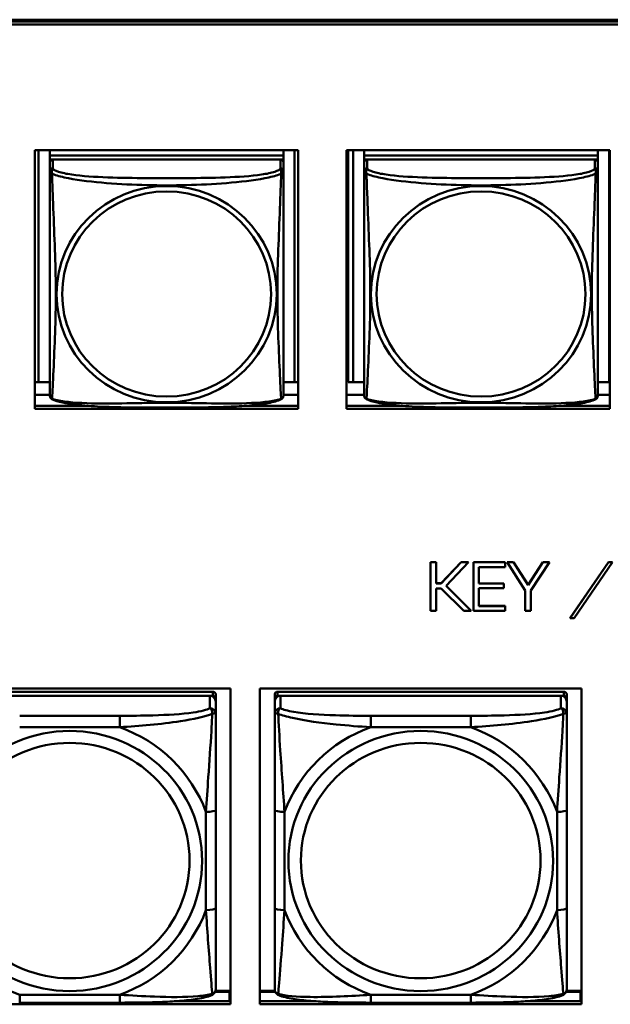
# Model space of a CAD drawing. Header units: inches. Extents: x 0.8 to 75.7, y -7.8 to 49.3.
# Tile 142 of 256: x 42.7 to 43.9, y 14 to 16. Entities that reach past the tile are written whole.
import ezdxf

# ---------------------------------------------------------------- set-up
doc = ezdxf.new("R2010")
doc.units = ezdxf.units.IN
doc.header["$MEASUREMENT"] = 0
doc.layers.add('Visible Edges(ROSSANSI)', color=7, linetype='Continuous', lineweight=50)
doc.layers.add('Visible Tangent Edges(ROSSANSI)', color=7, linetype='Continuous', lineweight=50)

msp = doc.modelspace()

# ---------------------------------------------------------------- linework, layer by layer
at = {"layer": 'Visible Edges(ROSSANSI)'}
for p, q in [((33.0242, 15.9996), (56.0803, 15.9996)), ((33.0242, 15.9958), (56.0803, 15.9958)), ((56.0803, 15.9958), (33.0242, 15.9958)), ((56.0803, 15.9898), (33.0242, 15.9898)), ((42.7066, 15.7354), (43.239, 15.7354)), ((42.7066, 15.2127), (42.7066, 15.7354)), ((42.7139, 15.2663), (42.7139, 15.7354)), ((42.7366, 15.7354), (42.7366, 15.725)), ((43.209, 15.7354), (43.209, 15.725)), ((43.2316, 15.7354), (43.2316, 15.2663)), ((43.239, 15.7354), (43.239, 15.2127)), ((43.3366, 15.7354), (43.869, 15.7354)), ((43.3366, 15.2127), (43.3366, 15.7354)), ((43.3401, 15.2667), (43.3401, 15.7354)), ((43.3499, 15.2663), (43.3499, 15.7354)), ((43.3726, 15.7354), (43.3726, 15.725)), ((43.845, 15.7354), (43.845, 15.725)), ((43.8676, 15.7354), (43.8676, 15.2663)), ((43.869, 15.7354), (43.869, 15.2127)), ((43.209, 15.725), (42.7366, 15.725)), ((42.7366, 15.725), (42.7366, 15.7168)), ((42.7366, 15.725), (43.209, 15.725)), ((42.7366, 15.725), (42.7366, 15.725)), ((42.7366, 15.7111), (42.7366, 15.7168)), ((42.7366, 15.7168), (42.7424, 15.7168)), ((42.7366, 15.711), (42.7366, 15.6933)), ((43.2031, 15.7168), (42.7425, 15.7168)), ((43.2032, 15.7168), (43.209, 15.7168)), ((43.209, 15.725), (43.209, 15.7168)), ((43.209, 15.725), (43.209, 15.725)), ((43.209, 15.7168), (43.209, 15.711)), ((43.209, 15.6933), (43.209, 15.711)), ((43.845, 15.725), (43.3726, 15.725)), ((43.3726, 15.725), (43.3726, 15.7168)), ((43.3726, 15.725), (43.845, 15.725)), ((43.3726, 15.725), (43.3726, 15.725)), ((43.3726, 15.7111), (43.3726, 15.7168)), ((43.3726, 15.7168), (43.3784, 15.7168)), ((43.3726, 15.711), (43.3726, 15.6933)), ((43.8391, 15.7168), (43.3785, 15.7168)), ((43.8392, 15.7168), (43.845, 15.7168)), ((43.845, 15.725), (43.845, 15.7168)), ((43.845, 15.725), (43.845, 15.725)), ((43.845, 15.7168), (43.845, 15.711)), ((43.845, 15.6933), (43.845, 15.711)), ((42.7366, 15.6934), (42.7366, 15.6934)), ((42.7366, 15.6931), (42.7366, 15.6931)), ((43.3726, 15.6934), (43.3726, 15.6934)), ((43.3726, 15.6931), (43.3726, 15.6931)), ((42.7139, 15.2663), (42.7066, 15.2666)), ((42.7366, 15.2663), (42.7139, 15.2663)), ((43.2316, 15.2663), (43.209, 15.2663)), ((43.2316, 15.2663), (43.239, 15.2666)), ((43.3499, 15.2663), (43.3401, 15.2667)), ((43.3726, 15.2663), (43.3499, 15.2663)), ((43.8676, 15.2663), (43.845, 15.2663)), ((43.8676, 15.2663), (43.869, 15.2663)), ((42.7366, 15.2406), (42.7066, 15.2406)), ((43.239, 15.2406), (43.209, 15.2406)), ((43.3726, 15.2406), (43.3366, 15.2406)), ((43.869, 15.2406), (43.845, 15.2406)), ((42.7066, 15.2187), (42.8135, 15.2187)), ((43.239, 15.2127), (42.7066, 15.2127)), ((43.1322, 15.2187), (43.239, 15.2187)), ((43.3366, 15.2187), (43.4495, 15.2187)), ((43.869, 15.2127), (43.3366, 15.2127)), ((43.7682, 15.2187), (43.869, 15.2187)), ((43.5067, 14.9026), (43.5067, 14.9022)), ((43.5067, 14.9026), (43.5181, 14.9026)), ((43.5067, 14.9022), (43.5067, 14.8041)), ((43.5181, 14.9022), (43.5067, 14.9022)), ((43.5181, 14.9026), (43.5181, 14.9022)), ((43.5181, 14.8595), (43.5181, 14.9022)), ((43.528, 14.8599), (43.5688, 14.9026)), ((43.5688, 14.9022), (43.528, 14.8595)), ((43.5379, 14.8547), (43.5837, 14.9022)), ((43.5688, 14.9026), (43.5688, 14.9022)), ((43.5688, 14.9026), (43.5837, 14.9026)), ((43.5837, 14.9022), (43.5688, 14.9022)), ((43.5837, 14.9026), (43.5837, 14.9022)), ((43.5932, 14.9026), (43.5932, 14.9022)), ((43.5932, 14.9026), (43.6574, 14.9026)), ((43.5932, 14.9022), (43.5932, 14.8041)), ((43.6574, 14.9022), (43.5932, 14.9022)), ((43.6574, 14.9026), (43.6574, 14.9022)), ((43.6574, 14.8924), (43.6574, 14.9022)), ((43.6615, 14.9026), (43.6615, 14.9022)), ((43.6615, 14.9026), (43.6746, 14.9026)), ((43.6615, 14.9022), (43.6983, 14.8451)), ((43.6746, 14.9022), (43.6615, 14.9022)), ((43.6746, 14.9026), (43.6746, 14.9022)), ((43.6746, 14.9026), (43.7043, 14.8567)), ((43.7043, 14.8563), (43.6746, 14.9022)), ((43.7043, 14.8567), (43.7339, 14.9026)), ((43.7339, 14.9022), (43.7043, 14.8563)), ((43.7095, 14.8451), (43.7473, 14.9022)), ((43.7339, 14.9026), (43.7339, 14.9022)), ((43.7339, 14.9026), (43.7473, 14.9026)), ((43.7473, 14.9022), (43.7339, 14.9022)), ((43.7473, 14.9026), (43.7473, 14.9022)), ((43.7893, 14.79), (43.8664, 14.9026)), ((43.8664, 14.9022), (43.7893, 14.7896)), ((43.7974, 14.7896), (43.8748, 14.9022)), ((43.8664, 14.9026), (43.8664, 14.9022)), ((43.8664, 14.9026), (43.8748, 14.9026)), ((43.8748, 14.9022), (43.8664, 14.9022)), ((43.6041, 14.8924), (43.6574, 14.8924)), ((43.6041, 14.8592), (43.6041, 14.8924)), ((43.5181, 14.8599), (43.528, 14.8599)), ((43.528, 14.8595), (43.5181, 14.8595)), ((43.528, 14.8599), (43.528, 14.8595)), ((43.589, 14.8041), (43.5379, 14.8547)), ((43.5381, 14.8549), (43.589, 14.8044)), ((43.6041, 14.8596), (43.6551, 14.8596)), ((43.6551, 14.8592), (43.6041, 14.8592)), ((43.6551, 14.8596), (43.6551, 14.8592)), ((43.6551, 14.8499), (43.6551, 14.8592)), ((43.7043, 14.8567), (43.7043, 14.8563)), ((43.5181, 14.8496), (43.528, 14.8496)), ((43.5181, 14.8041), (43.5181, 14.8496)), ((43.528, 14.8496), (43.5737, 14.8041)), ((43.6041, 14.8499), (43.6551, 14.8499)), ((43.6041, 14.8135), (43.6041, 14.8499)), ((43.6983, 14.8451), (43.6983, 14.8041)), ((43.7095, 14.8041), (43.7095, 14.8451)), ((43.5067, 14.8041), (43.5181, 14.8041)), ((43.5737, 14.8041), (43.589, 14.8041)), ((43.589, 14.8044), (43.589, 14.8041)), ((43.5932, 14.8041), (43.6574, 14.8041)), ((43.6041, 14.8139), (43.6574, 14.8139)), ((43.6574, 14.8135), (43.6041, 14.8135)), ((43.6574, 14.8139), (43.6574, 14.8135)), ((43.6574, 14.8041), (43.6574, 14.8135)), ((43.6983, 14.8041), (43.7095, 14.8041)), ((43.7893, 14.79), (43.7893, 14.7896)), ((43.7893, 14.7896), (43.7974, 14.7896)), ((42.4514, 14.6471), (43.102, 14.6471)), ((43.0662, 14.6405), (42.4874, 14.6405)), ((43.102, 14.6471), (43.102, 14.0084)), ((43.1614, 14.0084), (43.1614, 14.6471)), ((43.1614, 14.6471), (43.812, 14.6471)), ((43.7762, 14.6405), (43.1974, 14.6405)), ((43.812, 14.6471), (43.812, 14.0084)), ((42.4874, 14.6322), (43.0662, 14.6322)), ((43.0603, 14.6322), (42.4933, 14.6322)), ((43.0721, 14.6264), (43.0721, 14.6347)), ((43.0721, 14.6264), (43.0721, 14.6206)), ((43.0721, 14.5957), (43.0721, 14.6206)), ((43.1915, 14.6347), (43.1915, 14.6264)), ((43.1915, 14.6206), (43.1915, 14.6264)), ((43.1915, 14.6206), (43.1915, 14.5957)), ((43.1974, 14.6322), (43.7762, 14.6322)), ((43.7703, 14.6322), (43.2033, 14.6322)), ((43.7821, 14.6264), (43.7821, 14.6347)), ((43.7821, 14.6264), (43.7821, 14.6206)), ((43.7821, 14.5957), (43.7821, 14.6206)), ((43.0721, 14.2026), (43.0721, 14.4013)), ((43.1915, 14.4013), (43.1915, 14.2026)), ((43.7821, 14.2026), (43.7821, 14.4013)), ((43.0708, 14.0333), (43.1001, 14.0333)), ((43.102, 14.0356), (43.0716, 14.0356)), ((43.1001, 14.0333), (43.1001, 14.0145)), ((43.102, 14.0254), (43.1001, 14.0254)), ((43.192, 14.0356), (43.1614, 14.0356)), ((43.1614, 14.0333), (43.1928, 14.0333)), ((43.7808, 14.0333), (43.8101, 14.0333)), ((43.812, 14.0356), (43.7816, 14.0356)), ((43.8101, 14.0333), (43.8101, 14.0145)), ((43.812, 14.0254), (43.8101, 14.0254)), ((43.102, 14.0084), (42.4514, 14.0084)), ((42.8779, 14.0117), (42.6756, 14.0117)), ((42.9881, 14.0145), (43.102, 14.0145)), ((43.1614, 14.0145), (43.2754, 14.0145)), ((43.812, 14.0084), (43.1614, 14.0084)), ((43.5879, 14.0117), (43.3856, 14.0117)), ((43.6981, 14.0145), (43.812, 14.0145))]:
    msp.add_line(p, q, dxfattribs=at)
for centre, major_axis, start_param, end_param in [((42.7425, 15.711), (-0.00591, 0), 4.712389, 6.283185), ((43.2031, 15.711), (0.00591, 0), 0, 1.570796), ((43.3785, 15.711), (-0.00591, 0), 4.712389, 6.283185), ((43.8391, 15.711), (0.00591, 0), 0, 1.570796), ((43.0662, 14.6347), (0.00591, 0), 0, 1.570796), ((43.1974, 14.6347), (-0.00591, 0), 4.712389, 6.283185), ((43.7762, 14.6347), (0.00591, 0), 0, 1.570796), ((43.0603, 14.6206), (0.0118, 0), 0, 1.570796), ((43.0662, 14.6264), (0.00591, 0), 0, 1.570796), ((43.2033, 14.6206), (-0.0118, 0), 4.712389, 6.283185), ((43.1974, 14.6264), (-0.00591, 0), 4.712389, 6.283185), ((43.7703, 14.6206), (0.0118, 0), 0, 1.570796), ((43.7762, 14.6264), (0.00591, 0), 0, 1.570796)]:
    msp.add_ellipse(centre, major_axis=major_axis, ratio=0.981793, start_param=start_param, end_param=end_param, dxfattribs=at)
for points, knots in [([(42.7366, 15.6933), (42.7366, 15.6901), (42.7366, 15.6769), (42.7366, 15.6501), (42.7366, 15.6327), (42.7366, 15.6274)], [0.3257308, 0.3257308, 0.3257308, 0.3257308, 0.4265607, 0.5273906, 0.5696181, 0.5696181, 0.5696181, 0.5696181]), ([(43.209, 15.5998), (43.209, 15.6147), (43.209, 15.642), (43.209, 15.6768), (43.209, 15.6901), (43.209, 15.6933)], [1.4210797, 1.4210797, 1.4210797, 1.4210797, 1.5356898, 1.6365197, 1.7373496, 1.7373496, 1.7373496, 1.7373496]), ([(43.3726, 15.6933), (43.3726, 15.6901), (43.3726, 15.6769), (43.3726, 15.6501), (43.3726, 15.6327), (43.3726, 15.6274)], [0.3257308, 0.3257308, 0.3257308, 0.3257308, 0.4265607, 0.5273906, 0.5696181, 0.5696181, 0.5696181, 0.5696181]), ([(43.845, 15.5998), (43.845, 15.6147), (43.845, 15.642), (43.845, 15.6768), (43.845, 15.6901), (43.845, 15.6933)], [1.4210797, 1.4210797, 1.4210797, 1.4210797, 1.5356898, 1.6365197, 1.7373496, 1.7373496, 1.7373496, 1.7373496]), ([(42.7366, 15.2783), (42.7366, 15.2898), (42.7366, 15.3028), (42.7366, 15.3331), (42.7366, 15.3507), (42.7366, 15.4007), (42.7366, 15.4336), (42.7366, 15.4925), (42.7366, 15.5187), (42.7366, 15.5727), (42.7366, 15.6014), (42.7366, 15.6274)], [0, 0, 0, 0, 0.1149805, 0.1149805, 0.2563588, 0.2563588, 0.510689, 0.510689, 0.7126146, 0.7126146, 0.9227352, 0.9227352, 0.9227352, 0.9227352]), ([(43.3726, 15.2783), (43.3726, 15.2898), (43.3726, 15.3028), (43.3726, 15.3331), (43.3726, 15.3507), (43.3726, 15.4007), (43.3726, 15.4336), (43.3726, 15.4925), (43.3726, 15.5187), (43.3726, 15.5727), (43.3726, 15.6014), (43.3726, 15.6274)], [0, 0, 0, 0, 0.1149805, 0.1149805, 0.2563588, 0.2563588, 0.510689, 0.510689, 0.7126146, 0.7126146, 0.9227352, 0.9227352, 0.9227352, 0.9227352]), ([(43.209, 15.5998), (43.209, 15.5801), (43.209, 15.5598), (43.209, 15.5125), (43.209, 15.4853), (43.209, 15.4293), (43.209, 15.4003), (43.209, 15.3427), (43.209, 15.3133), (43.209, 15.2887)], [0, 0, 0, 0, 0.1521476, 0.1521476, 0.3615771, 0.3615771, 0.5863616, 0.5863616, 0.8171616, 0.8171616, 0.8171616, 0.8171616]), ([(43.845, 15.5998), (43.845, 15.5801), (43.845, 15.5598), (43.845, 15.5125), (43.845, 15.4853), (43.845, 15.4293), (43.845, 15.4003), (43.845, 15.3427), (43.845, 15.3133), (43.845, 15.2887)], [0, 0, 0, 0, 0.1521476, 0.1521476, 0.3615771, 0.3615771, 0.5863616, 0.5863616, 0.8171616, 0.8171616, 0.8171616, 0.8171616]), ([(42.7366, 15.2783), (42.7366, 15.274), (42.7366, 15.2604), (42.7366, 15.2445), (42.7366, 15.242), (42.7366, 15.2404)], [1.4921516, 1.4921516, 1.4921516, 1.4921516, 1.5356898, 1.6365197, 1.7105064, 1.7105064, 1.7105064, 1.7105064]), ([(43.209, 15.2404), (43.209, 15.242), (43.209, 15.2445), (43.209, 15.2628), (43.209, 15.2805), (43.209, 15.2887)], [0.3525676, 0.3525676, 0.3525676, 0.3525676, 0.4265607, 0.5273906, 0.6043474, 0.6043474, 0.6043474, 0.6043474]), ([(43.3726, 15.2783), (43.3726, 15.274), (43.3726, 15.2604), (43.3726, 15.2445), (43.3726, 15.242), (43.3726, 15.2404)], [1.4921516, 1.4921516, 1.4921516, 1.4921516, 1.5356898, 1.6365197, 1.7105064, 1.7105064, 1.7105064, 1.7105064]), ([(43.845, 15.2404), (43.845, 15.242), (43.845, 15.2445), (43.845, 15.2628), (43.845, 15.2805), (43.845, 15.2887)], [0.3525676, 0.3525676, 0.3525676, 0.3525676, 0.4265607, 0.5273906, 0.6043474, 0.6043474, 0.6043474, 0.6043474]), ([(42.7367, 15.2383), (42.7367, 15.2387), (42.7366, 15.2391), (42.7366, 15.2397), (42.7366, 15.24), (42.7366, 15.2403), (42.7366, 15.2403), (42.7366, 15.2403), (42.7366, 15.2403), (42.7366, 15.2404), (42.7366, 15.2404), (42.7366, 15.2404), (42.7366, 15.2404), (42.7366, 15.2404), (42.7366, 15.2404), (42.7366, 15.2404)], [0, 0, 0, 0, 0.002814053, 0.002814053, 0.004923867, 0.004923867, 0.005121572, 0.005121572, 0.005195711, 0.005195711, 0.00523086, 0.00523086, 0.005248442, 0.005248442, 0.00525914, 0.00525914, 0.00525914, 0.00525914]), ([(42.7408, 15.2323), (42.7398, 15.2328), (42.739, 15.2335), (42.7377, 15.2352), (42.7374, 15.236), (42.7371, 15.2368), (42.7371, 15.2369), (42.737, 15.237)], [0, 0, 0, 0, 0.01399503, 0.01399503, 0.02853092, 0.02853092, 0.03046536, 0.03046536, 0.03046536, 0.03046536]), ([(43.2086, 15.2372), (43.2085, 15.2367), (43.2083, 15.2362), (43.2077, 15.2351), (43.2073, 15.2344), (43.2063, 15.2332), (43.2055, 15.2327), (43.2048, 15.2323)], [0.00960018, 0.00960018, 0.00960018, 0.00960018, 0.02025308, 0.02025308, 0.03091864, 0.03091864, 0.04195142, 0.04195142, 0.04195142, 0.04195142]), ([(43.209, 15.2411), (43.209, 15.2408), (43.209, 15.2407), (43.209, 15.2405), (43.209, 15.2405), (43.209, 15.2404), (43.209, 15.2404), (43.209, 15.2404), (43.209, 15.2404), (43.209, 15.2404), (43.209, 15.2404), (43.209, 15.2404), (43.209, 15.2404), (43.209, 15.2404), (43.209, 15.239), (43.2089, 15.2383)], [0, 0, 0, 0, 0.01376947, 0.01376947, 0.02049948, 0.02049948, 0.02378019, 0.02378019, 0.0253787, 0.0253787, 0.02597814, 0.02597814, 0.02600242, 0.02600242, 0.03134028, 0.03134028, 0.03134028, 0.03134028]), ([(43.209, 15.2404), (43.209, 15.2404), (43.209, 15.2404), (43.209, 15.2404), (43.209, 15.2404), (43.209, 15.2404), (43.209, 15.2404), (43.209, 15.2404), (43.209, 15.2404), (43.209, 15.2404), (43.209, 15.2404), (43.209, 15.2404), (43.209, 15.2404), (43.209, 15.2404), (43.209, 15.2404), (43.209, 15.2403), (43.209, 15.2403), (43.209, 15.2401), (43.209, 15.2399), (43.209, 15.2393), (43.2089, 15.2388), (43.2089, 15.2383)], [0, 0, 0, 0, 0.000069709, 0.000069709, 0.000139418, 0.000139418, 0.000278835, 0.000278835, 0.000348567, 0.000348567, 0.000384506, 0.000384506, 0.000401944, 0.000401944, 0.000436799, 0.000436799, 0.000566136, 0.000566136, 0.001945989, 0.001945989, 0.005629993, 0.005629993, 0.005629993, 0.005629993]), ([(43.3727, 15.2383), (43.3727, 15.2387), (43.3726, 15.2391), (43.3726, 15.2397), (43.3726, 15.24), (43.3726, 15.2403), (43.3726, 15.2403), (43.3726, 15.2403), (43.3726, 15.2403), (43.3726, 15.2404), (43.3726, 15.2404), (43.3726, 15.2404), (43.3726, 15.2404), (43.3726, 15.2404), (43.3726, 15.2404), (43.3726, 15.2404)], [0, 0, 0, 0, 0.002814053, 0.002814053, 0.004923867, 0.004923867, 0.005121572, 0.005121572, 0.005195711, 0.005195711, 0.00523086, 0.00523086, 0.005248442, 0.005248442, 0.00525914, 0.00525914, 0.00525914, 0.00525914]), ([(43.3768, 15.2323), (43.3758, 15.2328), (43.375, 15.2335), (43.3737, 15.2352), (43.3734, 15.236), (43.3731, 15.2368), (43.3731, 15.2369), (43.373, 15.237)], [0, 0, 0, 0, 0.01399503, 0.01399503, 0.02853092, 0.02853092, 0.03046536, 0.03046536, 0.03046536, 0.03046536]), ([(43.8446, 15.2372), (43.8445, 15.2367), (43.8443, 15.2362), (43.8437, 15.2351), (43.8433, 15.2344), (43.8423, 15.2332), (43.8415, 15.2327), (43.8408, 15.2323)], [0.00960018, 0.00960018, 0.00960018, 0.00960018, 0.02025308, 0.02025308, 0.03091864, 0.03091864, 0.04195142, 0.04195142, 0.04195142, 0.04195142]), ([(43.845, 15.2411), (43.845, 15.2408), (43.845, 15.2407), (43.845, 15.2405), (43.845, 15.2405), (43.845, 15.2404), (43.845, 15.2404), (43.845, 15.2404), (43.845, 15.2404), (43.845, 15.2404), (43.845, 15.2404), (43.845, 15.2404), (43.845, 15.2404), (43.845, 15.2404), (43.845, 15.239), (43.8449, 15.2383)], [0, 0, 0, 0, 0.01376947, 0.01376947, 0.02049948, 0.02049948, 0.02378019, 0.02378019, 0.0253787, 0.0253787, 0.02597814, 0.02597814, 0.02600242, 0.02600242, 0.03134028, 0.03134028, 0.03134028, 0.03134028]), ([(43.845, 15.2404), (43.845, 15.2404), (43.845, 15.2404), (43.845, 15.2404), (43.845, 15.2404), (43.845, 15.2404), (43.845, 15.2404), (43.845, 15.2404), (43.845, 15.2404), (43.845, 15.2404), (43.845, 15.2404), (43.845, 15.2404), (43.845, 15.2404), (43.845, 15.2404), (43.845, 15.2404), (43.845, 15.2403), (43.845, 15.2403), (43.845, 15.2401), (43.845, 15.2399), (43.845, 15.2393), (43.8449, 15.2388), (43.8449, 15.2383)], [0, 0, 0, 0, 0.000069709, 0.000069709, 0.000139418, 0.000139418, 0.000278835, 0.000278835, 0.000348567, 0.000348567, 0.000384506, 0.000384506, 0.000401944, 0.000401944, 0.000436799, 0.000436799, 0.000566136, 0.000566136, 0.001945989, 0.001945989, 0.005629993, 0.005629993, 0.005629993, 0.005629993]), ([(43.2047, 15.2323), (43.1977, 15.2286), (43.1889, 15.2263), (43.1684, 15.2225), (43.1571, 15.221), (43.132, 15.2186), (43.1178, 15.2177), (43.0832, 15.2161), (43.0625, 15.2157), (43.0037, 15.215), (42.9656, 15.215), (42.8959, 15.2154), (42.8638, 15.2158), (42.8158, 15.2184), (42.7986, 15.2198), (42.776, 15.2228), (42.769, 15.2239), (42.754, 15.2271), (42.7468, 15.2291), (42.7408, 15.2323)], [0, 0, 0, 0, 0.111794, 0.111794, 0.213129, 0.213129, 0.32561, 0.32561, 0.483625, 0.483625, 0.773884, 0.773884, 1.015019, 1.015019, 1.153524, 1.153524, 1.222431, 1.222431, 1.317384, 1.317384, 1.317384, 1.317384]), ([(43.8407, 15.2323), (43.8337, 15.2286), (43.8249, 15.2263), (43.8044, 15.2225), (43.7931, 15.221), (43.768, 15.2186), (43.7538, 15.2177), (43.7192, 15.2161), (43.6985, 15.2157), (43.6397, 15.215), (43.6016, 15.215), (43.5319, 15.2154), (43.4998, 15.2158), (43.4518, 15.2184), (43.4346, 15.2198), (43.412, 15.2228), (43.405, 15.2239), (43.39, 15.2271), (43.3828, 15.2291), (43.3768, 15.2323)], [0, 0, 0, 0, 0.111794, 0.111794, 0.213129, 0.213129, 0.32561, 0.32561, 0.483625, 0.483625, 0.773884, 0.773884, 1.015019, 1.015019, 1.153524, 1.153524, 1.222431, 1.222431, 1.317384, 1.317384, 1.317384, 1.317384]), ([(43.0721, 14.4013), (43.0721, 14.4245), (43.0721, 14.4482), (43.0721, 14.4719), (43.0721, 14.503), (43.0721, 14.5353), (43.0721, 14.5621), (43.0721, 14.576), (43.0721, 14.588), (43.0721, 14.5957)], [0.2569537, 0.2569537, 0.2569537, 0.2569537, 0.4371919, 0.4371919, 0.4371919, 0.6739428, 0.6739428, 0.6739428, 0.7963818, 0.7963818, 0.7963818, 0.7963818]), ([(43.1915, 14.5957), (43.1915, 14.5866), (43.1915, 14.5714), (43.1915, 14.5542), (43.1915, 14.5278), (43.1915, 14.4975), (43.1915, 14.4681), (43.1915, 14.4457), (43.1915, 14.4233), (43.1915, 14.4013)], [-0.7968224, -0.7968224, -0.7968224, -0.7968224, -0.6514613, -0.6514613, -0.6514613, -0.427691, -0.427691, -0.427691, -0.2569517, -0.2569517, -0.2569517, -0.2569517]), ([(43.7821, 14.4013), (43.7821, 14.4245), (43.7821, 14.4482), (43.7821, 14.4719), (43.7821, 14.503), (43.7821, 14.5353), (43.7821, 14.5621), (43.7821, 14.576), (43.7821, 14.588), (43.7821, 14.5957)], [0.2569537, 0.2569537, 0.2569537, 0.2569537, 0.4371919, 0.4371919, 0.4371919, 0.6739428, 0.6739428, 0.6739428, 0.7963818, 0.7963818, 0.7963818, 0.7963818]), ([(43.0721, 14.0391), (43.0721, 14.0413), (43.0721, 14.0505), (43.0721, 14.0633), (43.0721, 14.0828), (43.0721, 14.1097), (43.0721, 14.1374), (43.0721, 14.1586), (43.0721, 14.1806), (43.0721, 14.2026)], [-0.7968224, -0.7968224, -0.7968224, -0.7968224, -0.6514613, -0.6514613, -0.6514613, -0.427691, -0.427691, -0.427691, -0.2569517, -0.2569517, -0.2569517, -0.2569517]), ([(43.1915, 14.2026), (43.1915, 14.1794), (43.1915, 14.156), (43.1915, 14.1338), (43.1915, 14.1047), (43.1915, 14.0764), (43.1915, 14.0575), (43.1915, 14.0478), (43.1915, 14.0409), (43.1915, 14.0391)], [0.2569537, 0.2569537, 0.2569537, 0.2569537, 0.4371919, 0.4371919, 0.4371919, 0.6739428, 0.6739428, 0.6739428, 0.7963818, 0.7963818, 0.7963818, 0.7963818]), ([(43.7821, 14.0391), (43.7821, 14.0413), (43.7821, 14.0505), (43.7821, 14.0633), (43.7821, 14.0828), (43.7821, 14.1097), (43.7821, 14.1374), (43.7821, 14.1586), (43.7821, 14.1806), (43.7821, 14.2026)], [-0.7968224, -0.7968224, -0.7968224, -0.7968224, -0.6514613, -0.6514613, -0.6514613, -0.427691, -0.427691, -0.427691, -0.2569517, -0.2569517, -0.2569517, -0.2569517]), ([(43.064, 14.0268), (43.0651, 14.0272), (43.0662, 14.0279), (43.0681, 14.0294), (43.069, 14.0304), (43.0704, 14.0323), (43.0709, 14.0333), (43.0716, 14.0352), (43.0718, 14.0361), (43.072, 14.0377), (43.0721, 14.0384), (43.0721, 14.0391)], [0.02510739, 0.02510739, 0.02510739, 0.02510739, 0.03073999, 0.03073999, 0.03637259, 0.03637259, 0.0420052, 0.0420052, 0.0476378, 0.0476378, 0.0532704, 0.0532704, 0.0532704, 0.0532704]), ([(43.1996, 14.0268), (43.1985, 14.0272), (43.1974, 14.0279), (43.1954, 14.0294), (43.1946, 14.0304), (43.1932, 14.0323), (43.1927, 14.0333), (43.192, 14.0352), (43.1918, 14.0361), (43.1916, 14.0377), (43.1915, 14.0384), (43.1915, 14.0391)], [0.02510739, 0.02510739, 0.02510739, 0.02510739, 0.03073999, 0.03073999, 0.03637259, 0.03637259, 0.0420052, 0.0420052, 0.0476378, 0.0476378, 0.0532704, 0.0532704, 0.0532704, 0.0532704]), ([(43.774, 14.0268), (43.7751, 14.0272), (43.7762, 14.0279), (43.7781, 14.0294), (43.779, 14.0304), (43.7804, 14.0323), (43.7809, 14.0333), (43.7816, 14.0352), (43.7818, 14.0361), (43.782, 14.0377), (43.7821, 14.0384), (43.7821, 14.0391)], [0.02510739, 0.02510739, 0.02510739, 0.02510739, 0.03073999, 0.03073999, 0.03637259, 0.03637259, 0.0420052, 0.0420052, 0.0476378, 0.0476378, 0.0532704, 0.0532704, 0.0532704, 0.0532704]), ([(43.064, 14.0268), (43.0556, 14.0233), (43.0461, 14.0213), (43.024, 14.0177), (43.0119, 14.0163), (42.9862, 14.0142), (42.9729, 14.0135), (42.946, 14.0124), (42.9324, 14.0121), (42.9051, 14.0118), (42.8915, 14.0117), (42.8779, 14.0117)], [-0.7703505, -0.7703505, -0.7703505, -0.7703505, -0.6676711, -0.6676711, -0.5649918, -0.5649918, -0.4623124, -0.4623124, -0.3596331, -0.3596331, -0.2569537, -0.2569537, -0.2569537, -0.2569537]), ([(43.3856, 14.0117), (43.3721, 14.0117), (43.3584, 14.0118), (43.3312, 14.0121), (43.3176, 14.0124), (43.2907, 14.0135), (43.2774, 14.0142), (43.2517, 14.0163), (43.2396, 14.0177), (43.2175, 14.0213), (43.208, 14.0233), (43.1996, 14.0268)], [0.2569517, 0.2569517, 0.2569517, 0.2569517, 0.3597049, 0.3597049, 0.4624581, 0.4624581, 0.5652112, 0.5652112, 0.6679644, 0.6679644, 0.7707176, 0.7707176, 0.7707176, 0.7707176]), ([(43.774, 14.0268), (43.7656, 14.0233), (43.7561, 14.0213), (43.734, 14.0177), (43.7219, 14.0163), (43.6962, 14.0142), (43.6829, 14.0135), (43.656, 14.0124), (43.6424, 14.0121), (43.6151, 14.0118), (43.6015, 14.0117), (43.5879, 14.0117)], [-0.7703505, -0.7703505, -0.7703505, -0.7703505, -0.6676711, -0.6676711, -0.5649918, -0.5649918, -0.4623124, -0.4623124, -0.3596331, -0.3596331, -0.2569537, -0.2569537, -0.2569537, -0.2569537])]:
    msp.add_open_spline(points, degree=3, knots=knots, dxfattribs=at)
for points in [[(42.7366, 15.2404), (42.7366, 15.2406), (42.7366, 15.2406), (42.7366, 15.2411)], [(43.2089, 15.2385), (43.2089, 15.2384), (43.2088, 15.2383), (43.2088, 15.2382)], [(43.3726, 15.2404), (43.3726, 15.2406), (43.3726, 15.2406), (43.3726, 15.2411)], [(43.8449, 15.2385), (43.8449, 15.2384), (43.8448, 15.2383), (43.8448, 15.2382)], [(42.7408, 15.2323), (42.7408, 15.2323), (42.7408, 15.2323), (42.7408, 15.2323)], [(43.2048, 15.2323), (43.2048, 15.2323), (43.2048, 15.2323), (43.2048, 15.2323)], [(43.3768, 15.2323), (43.3768, 15.2323), (43.3768, 15.2323), (43.3768, 15.2323)], [(43.8408, 15.2323), (43.8408, 15.2323), (43.8408, 15.2323), (43.8408, 15.2323)]]:
    msp.add_open_spline(points, degree=3, dxfattribs=at)
at = {"layer": 'Visible Tangent Edges(ROSSANSI)'}
for p, q in [((42.7425, 15.6991), (42.7425, 15.7168)), ((43.2031, 15.7168), (43.2031, 15.6991)), ((43.3785, 15.6991), (43.3785, 15.7168)), ((43.8391, 15.7168), (43.8391, 15.6991)), ((43.0662, 14.6405), (43.0662, 14.6322)), ((43.1974, 14.6322), (43.1974, 14.6405)), ((43.7762, 14.6405), (43.7762, 14.6322)), ((43.0603, 14.6322), (43.0603, 14.6073)), ((43.2033, 14.6073), (43.2033, 14.6322)), ((43.7703, 14.6322), (43.7703, 14.6073)), ((42.8779, 14.5919), (42.6756, 14.5919)), ((42.8779, 14.5919), (42.8779, 14.5688)), ((43.3856, 14.5919), (43.3856, 14.5688)), ((43.5879, 14.5919), (43.3856, 14.5919)), ((43.5879, 14.5919), (43.5879, 14.5688)), ((42.6756, 14.5688), (42.8779, 14.5688)), ((43.3856, 14.5688), (43.5879, 14.5688)), ((43.0524, 14.3975), (43.0524, 14.1989)), ((43.2112, 14.1989), (43.2112, 14.3975)), ((43.7624, 14.3975), (43.7624, 14.1989)), ((42.8779, 14.0276), (42.6756, 14.0276)), ((42.6756, 14.0117), (42.6756, 14.0276)), ((42.8779, 14.0117), (42.8779, 14.0276)), ((43.5879, 14.0276), (43.3856, 14.0276)), ((43.3856, 14.0117), (43.3856, 14.0276)), ((43.5879, 14.0117), (43.5879, 14.0276))]:
    msp.add_line(p, q, dxfattribs=at)
for centre, major_axis, ratio, start_param, end_param in [((42.7425, 15.6933), (-0.00591, 0), 0.981793, 4.712389, 6.283185), ((43.2031, 15.6933), (0.00591, 0), 0.981793, 0, 1.570796), ((43.3785, 15.6933), (-0.00591, 0), 0.981793, 4.712389, 6.283185), ((43.8391, 15.6933), (0.00591, 0), 0.981793, 0, 1.570796), ((43.0603, 14.5957), (0.0118, 0), 0.981793, 0, 1.570796), ((43.2033, 14.5957), (-0.0118, 0), 0.981793, 4.712389, 6.283185), ((43.7703, 14.5957), (0.0118, 0), 0.981793, 0, 1.570796), ((42.7768, 14.2982), (0.2936, 0), 0.981793, 0.351767, 1.21903), ((43.4868, 14.2982), (-0.2936, 0), 0.981793, 5.064156, 5.931419), ((43.4868, 14.2982), (0.2936, 0), 0.981793, 0.351767, 1.21903), ((43.0524, 14.4013), (0.0197, 0), 0.189952, 4.712389, 6.283185), ((43.2112, 14.4013), (-0.0197, 0), 0.189952, 0, 1.570796), ((43.7624, 14.4013), (0.0197, 0), 0.189952, 4.712389, 6.283185), ((42.7768, 14.2982), (-0.2936, 0), 0.981793, 0.351767, 1.21903), ((42.7768, 14.2982), (0.2936, 0), 0.981793, 5.064156, 5.931419), ((43.0524, 14.2026), (0.0197, 0), 0.189952, 4.712389, 6.283185), ((43.2112, 14.2026), (-0.0197, 0), 0.189952, 0, 1.570796), ((43.4868, 14.2982), (-0.2936, 0), 0.981793, 0.351767, 1.21903), ((43.4868, 14.2982), (0.2936, 0), 0.981793, 5.064156, 5.931419), ((43.7624, 14.2026), (0.0197, 0), 0.189952, 4.712389, 6.283185)]:
    msp.add_ellipse(centre, major_axis=major_axis, ratio=ratio, start_param=start_param, end_param=end_param, dxfattribs=at)
for centre, major_axis in [((42.9728, 15.4446), (-0.2227, 0)), ((42.9728, 15.4448), (-0.2113, 0)), ((43.6088, 15.4446), (-0.2227, 0)), ((43.6088, 15.4448), (-0.2113, 0)), ((42.7768, 14.2982), (-0.2678, 0)), ((43.4868, 14.2982), (-0.2678, 0)), ((42.7768, 14.299), (-0.2424, 0)), ((43.4868, 14.299), (-0.2424, 0))]:
    msp.add_ellipse(centre, major_axis=major_axis, ratio=0.981793, dxfattribs=at)
for points, knots in [([(42.7366, 15.6933), (42.7366, 15.6917), (42.7367, 15.6915), (42.7411, 15.6881), (42.7411, 15.6881), (42.7411, 15.688)], [-0.0844808, -0.0844808, -0.0844808, -0.0844808, 0, 0, 0.00025915, 0.00025915, 0.00025915, 0.00025915]), ([(42.7411, 15.688), (42.7411, 15.6881), (42.7411, 15.6881), (42.7399, 15.6946), (42.742, 15.697), (42.7425, 15.6991)], [-0.00025532, -0.00025532, -0.00025532, -0.00025532, 0, 0, 0.0844808, 0.0844808, 0.0844808, 0.0844808]), ([(43.2031, 15.6991), (43.2024, 15.6966), (43.194, 15.6916), (43.1564, 15.6841), (43.0917, 15.6799), (43.0125, 15.6791), (42.9331, 15.6791), (42.8535, 15.6799), (42.7892, 15.6841), (42.7517, 15.6916), (42.7432, 15.6966), (42.7425, 15.6991)], [0.325731, 0.325731, 0.325731, 0.325731, 0.426561, 0.527391, 0.72905, 0.93071, 1.13237, 1.33403, 1.53569, 1.63652, 1.73735, 1.73735, 1.73735, 1.73735]), ([(43.2031, 15.6991), (43.2036, 15.697), (43.2056, 15.6946), (43.2045, 15.6881), (43.2045, 15.6881), (43.2045, 15.688)], [-0.0844808, -0.0844808, -0.0844808, -0.0844808, 0, 0, 0.00025611, 0.00025611, 0.00025611, 0.00025611]), ([(43.2045, 15.688), (43.2045, 15.6881), (43.2045, 15.6881), (43.2089, 15.6915), (43.209, 15.6917), (43.209, 15.6933)], [-0.00025352, -0.00025352, -0.00025352, -0.00025352, 0, 0, 0.0844808, 0.0844808, 0.0844808, 0.0844808]), ([(43.3726, 15.6933), (43.3726, 15.6917), (43.3727, 15.6915), (43.3771, 15.6881), (43.3771, 15.6881), (43.3771, 15.688)], [-0.0844808, -0.0844808, -0.0844808, -0.0844808, 0, 0, 0.00025915, 0.00025915, 0.00025915, 0.00025915]), ([(43.3771, 15.688), (43.3771, 15.6881), (43.3771, 15.6881), (43.3759, 15.6946), (43.378, 15.697), (43.3785, 15.6991)], [-0.00025532, -0.00025532, -0.00025532, -0.00025532, 0, 0, 0.0844808, 0.0844808, 0.0844808, 0.0844808]), ([(43.8391, 15.6991), (43.8384, 15.6966), (43.83, 15.6916), (43.7924, 15.6841), (43.7277, 15.6799), (43.6485, 15.6791), (43.5691, 15.6791), (43.4895, 15.6799), (43.4252, 15.6841), (43.3877, 15.6916), (43.3792, 15.6966), (43.3785, 15.6991)], [0.325731, 0.325731, 0.325731, 0.325731, 0.426561, 0.527391, 0.72905, 0.93071, 1.13237, 1.33403, 1.53569, 1.63652, 1.73735, 1.73735, 1.73735, 1.73735]), ([(43.8391, 15.6991), (43.8396, 15.697), (43.8416, 15.6946), (43.8405, 15.6881), (43.8405, 15.6881), (43.8405, 15.688)], [-0.0844808, -0.0844808, -0.0844808, -0.0844808, 0, 0, 0.00025611, 0.00025611, 0.00025611, 0.00025611]), ([(43.8405, 15.688), (43.8405, 15.6881), (43.8405, 15.6881), (43.8449, 15.6915), (43.845, 15.6917), (43.845, 15.6933)], [-0.00025352, -0.00025352, -0.00025352, -0.00025352, 0, 0, 0.0844808, 0.0844808, 0.0844808, 0.0844808]), ([(42.7411, 15.2331), (42.7412, 15.2338), (42.7412, 15.2347), (42.7413, 15.2357), (42.7416, 15.2404), (42.7419, 15.2482), (42.7424, 15.2577), (42.7434, 15.2765), (42.7445, 15.3016), (42.7457, 15.3273), (42.7468, 15.3531), (42.7479, 15.3793), (42.7484, 15.4054), (42.7489, 15.4316), (42.7489, 15.4576), (42.7484, 15.484), (42.7479, 15.5105), (42.7468, 15.5373), (42.7457, 15.5652), (42.7446, 15.5931), (42.7434, 15.6221), (42.7424, 15.6478), (42.7419, 15.6607), (42.7416, 15.6727), (42.7413, 15.6824), (42.7412, 15.6844), (42.7412, 15.6863), (42.7411, 15.688)], [-1.657268, -1.657268, -1.657268, -1.657268, -1.63652, -1.63652, -1.63652, -1.53569, -1.53569, -1.53569, -1.33403, -1.33403, -1.33403, -1.13237, -1.13237, -1.13237, -0.93071, -0.93071, -0.93071, -0.72905, -0.72905, -0.72905, -0.527391, -0.527391, -0.527391, -0.426561, -0.426561, -0.426561, -0.405807, -0.405807, -0.405807, -0.405807]), ([(42.7411, 15.688), (42.7424, 15.6875), (42.7506, 15.6841), (42.7831, 15.6761), (42.8515, 15.6684), (42.933, 15.6644), (43.0125, 15.6644), (43.0937, 15.6684), (43.1625, 15.6761), (43.195, 15.6841), (43.2032, 15.6875), (43.2045, 15.688)], [-1.657326, -1.657326, -1.657326, -1.657326, -1.63652, -1.53569, -1.33403, -1.13237, -0.93071, -0.72905, -0.527391, -0.426561, -0.405812, -0.405812, -0.405812, -0.405812]), ([(43.2045, 15.688), (43.2044, 15.6862), (43.2041, 15.6752), (43.2028, 15.6364), (43.1998, 15.5646), (43.1966, 15.4836), (43.1967, 15.4056), (43.1998, 15.3268), (43.2028, 15.2639), (43.2041, 15.2388), (43.2044, 15.2338), (43.2045, 15.2331)], [-1.657326, -1.657326, -1.657326, -1.657326, -1.63652, -1.53569, -1.33403, -1.13237, -0.93071, -0.72905, -0.527391, -0.426561, -0.405812, -0.405812, -0.405812, -0.405812]), ([(43.3771, 15.2331), (43.3772, 15.2338), (43.3772, 15.2347), (43.3773, 15.2357), (43.3776, 15.2404), (43.3779, 15.2482), (43.3784, 15.2577), (43.3794, 15.2765), (43.3805, 15.3016), (43.3817, 15.3273), (43.3828, 15.3531), (43.3839, 15.3793), (43.3844, 15.4054), (43.3849, 15.4316), (43.3849, 15.4576), (43.3844, 15.484), (43.3839, 15.5105), (43.3828, 15.5373), (43.3817, 15.5652), (43.3806, 15.5931), (43.3794, 15.6221), (43.3784, 15.6478), (43.3779, 15.6607), (43.3776, 15.6727), (43.3773, 15.6824), (43.3772, 15.6844), (43.3772, 15.6863), (43.3771, 15.688)], [-1.657268, -1.657268, -1.657268, -1.657268, -1.63652, -1.63652, -1.63652, -1.53569, -1.53569, -1.53569, -1.33403, -1.33403, -1.33403, -1.13237, -1.13237, -1.13237, -0.93071, -0.93071, -0.93071, -0.72905, -0.72905, -0.72905, -0.527391, -0.527391, -0.527391, -0.426561, -0.426561, -0.426561, -0.405807, -0.405807, -0.405807, -0.405807]), ([(43.3771, 15.688), (43.3784, 15.6875), (43.3866, 15.6841), (43.4191, 15.6761), (43.4875, 15.6684), (43.569, 15.6644), (43.6485, 15.6644), (43.7297, 15.6684), (43.7985, 15.6761), (43.831, 15.6841), (43.8392, 15.6875), (43.8405, 15.688)], [-1.657326, -1.657326, -1.657326, -1.657326, -1.63652, -1.53569, -1.33403, -1.13237, -0.93071, -0.72905, -0.527391, -0.426561, -0.405812, -0.405812, -0.405812, -0.405812]), ([(43.8405, 15.688), (43.8404, 15.6862), (43.8401, 15.6752), (43.8388, 15.6364), (43.8358, 15.5646), (43.8326, 15.4836), (43.8327, 15.4056), (43.8358, 15.3268), (43.8388, 15.2639), (43.8401, 15.2388), (43.8404, 15.2338), (43.8405, 15.2331)], [-1.657326, -1.657326, -1.657326, -1.657326, -1.63652, -1.53569, -1.33403, -1.13237, -0.93071, -0.72905, -0.527391, -0.426561, -0.405812, -0.405812, -0.405812, -0.405812]), ([(42.7411, 15.2331), (42.7411, 15.2331), (42.7411, 15.2331), (42.7381, 15.2339), (42.7371, 15.2361), (42.7367, 15.2382)], [-0.00026023, -0.00026023, -0.00026023, -0.00026023, 0, 0, 0.05743864, 0.05743864, 0.05743864, 0.05743864]), ([(42.7408, 15.2323), (42.7407, 15.2323), (42.7408, 15.2326), (42.7411, 15.2331), (42.7411, 15.2331), (42.7411, 15.2331)], [-0.02254962, -0.02254962, -0.02254962, -0.02254962, 0, 0, 0.00025967, 0.00025967, 0.00025967, 0.00025967]), ([(43.2044, 15.2331), (43.2032, 15.2326), (43.195, 15.2299), (43.1624, 15.2244), (43.0941, 15.2226), (43.0125, 15.2248), (42.9331, 15.2248), (42.8519, 15.2226), (42.783, 15.2244), (42.7506, 15.2299), (42.7424, 15.2326), (42.7411, 15.2331)], [-1.657325, -1.657325, -1.657325, -1.657325, -1.63652, -1.53569, -1.33403, -1.13237, -0.93071, -0.72905, -0.527391, -0.426561, -0.405811, -0.405811, -0.405811, -0.405811]), ([(43.2088, 15.2382), (43.2085, 15.2361), (43.2075, 15.2339), (43.2045, 15.2331), (43.2045, 15.2331), (43.2045, 15.2331)], [-0.05744631, -0.05744631, -0.05744631, -0.05744631, 0, 0, 0.00025622, 0.00025622, 0.00025622, 0.00025622]), ([(43.2045, 15.2331), (43.2045, 15.2331), (43.2045, 15.2331), (43.2048, 15.2326), (43.2049, 15.2323), (43.2048, 15.2323)], [-0.00025371, -0.00025371, -0.00025371, -0.00025371, 0, 0, 0.02254963, 0.02254963, 0.02254963, 0.02254963]), ([(43.3771, 15.2331), (43.3771, 15.2331), (43.3771, 15.2331), (43.3741, 15.2339), (43.3731, 15.2361), (43.3727, 15.2382)], [-0.00026023, -0.00026023, -0.00026023, -0.00026023, 0, 0, 0.05743864, 0.05743864, 0.05743864, 0.05743864]), ([(43.3768, 15.2323), (43.3767, 15.2323), (43.3768, 15.2326), (43.3771, 15.2331), (43.3771, 15.2331), (43.3771, 15.2331)], [-0.02254962, -0.02254962, -0.02254962, -0.02254962, 0, 0, 0.00025967, 0.00025967, 0.00025967, 0.00025967]), ([(43.8404, 15.2331), (43.8392, 15.2326), (43.831, 15.2299), (43.7984, 15.2244), (43.7301, 15.2226), (43.6485, 15.2248), (43.5691, 15.2248), (43.4879, 15.2226), (43.419, 15.2244), (43.3866, 15.2299), (43.3784, 15.2326), (43.3771, 15.2331)], [-1.657325, -1.657325, -1.657325, -1.657325, -1.63652, -1.53569, -1.33403, -1.13237, -0.93071, -0.72905, -0.527391, -0.426561, -0.405811, -0.405811, -0.405811, -0.405811]), ([(43.8448, 15.2382), (43.8445, 15.2361), (43.8435, 15.2339), (43.8405, 15.2331), (43.8405, 15.2331), (43.8405, 15.2331)], [-0.05744631, -0.05744631, -0.05744631, -0.05744631, 0, 0, 0.00025622, 0.00025622, 0.00025622, 0.00025622]), ([(43.8405, 15.2331), (43.8405, 15.2331), (43.8405, 15.2331), (43.8408, 15.2326), (43.8409, 15.2323), (43.8408, 15.2323)], [-0.00025371, -0.00025371, -0.00025371, -0.00025371, 0, 0, 0.02254963, 0.02254963, 0.02254963, 0.02254963]), ([(43.0603, 14.6073), (43.0545, 14.6038), (43.042, 14.6008), (43.0268, 14.5986), (43.0034, 14.5952), (42.9743, 14.5935), (42.9452, 14.5927), (42.923, 14.592), (42.9003, 14.5919), (42.8779, 14.5919)], [-0.7968224, -0.7968224, -0.7968224, -0.7968224, -0.6514613, -0.6514613, -0.6514613, -0.427691, -0.427691, -0.427691, -0.2569517, -0.2569517, -0.2569517, -0.2569517]), ([(42.8779, 14.5688), (42.9184, 14.5711), (42.9608, 14.5749), (43.0264, 14.5849), (43.0509, 14.59), (43.0652, 14.5958)], [0.2569517, 0.2569517, 0.2569517, 0.2569517, 0.5559983, 0.5559983, 0.7482818, 0.7482818, 0.7482818, 0.7482818]), ([(43.0652, 14.5958), (43.0647, 14.5858), (43.0641, 14.5738), (43.0616, 14.5317), (43.0593, 14.4985), (43.0554, 14.4435), (43.0538, 14.4204), (43.0524, 14.3975)], [-0.7478145, -0.7478145, -0.7478145, -0.7478145, -0.6493253, -0.6493253, -0.427691, -0.427691, -0.2569537, -0.2569537, -0.2569537, -0.2569537]), ([(43.0603, 14.6073), (43.0608, 14.607), (43.0613, 14.6067), (43.0622, 14.6059), (43.0626, 14.6055), (43.0631, 14.6047), (43.0633, 14.6044), (43.0637, 14.6038), (43.0638, 14.6036), (43.0641, 14.6029), (43.0643, 14.6024), (43.0647, 14.6009), (43.0649, 14.6), (43.0652, 14.5979), (43.0652, 14.5969), (43.0652, 14.5958)], [-0.0532704, -0.0532704, -0.0532704, -0.0532704, -0.04377373, -0.04377373, -0.03521335, -0.03521335, -0.02986312, -0.02986312, -0.02651922, -0.02651922, -0.01983142, -0.01983142, -0.00913095, -0.00913095, 0.00023197, 0.00023197, 0.00023197, 0.00023197]), ([(43.0652, 14.5958), (43.0661, 14.5961), (43.0668, 14.5963), (43.0683, 14.5967), (43.0689, 14.5968), (43.0698, 14.5969), (43.0702, 14.5969), (43.0706, 14.5969), (43.0707, 14.5969), (43.071, 14.5969), (43.0712, 14.5968), (43.0716, 14.5967), (43.0717, 14.5965), (43.072, 14.5962), (43.0721, 14.596), (43.0721, 14.5957)], [-0.00023197, -0.00023197, -0.00023197, -0.00023197, 0.00913095, 0.00913095, 0.01983142, 0.01983142, 0.02651922, 0.02651922, 0.02986312, 0.02986312, 0.03521335, 0.03521335, 0.04377373, 0.04377373, 0.0532704, 0.0532704, 0.0532704, 0.0532704]), ([(43.1915, 14.5957), (43.1915, 14.596), (43.1916, 14.5962), (43.1918, 14.5965), (43.192, 14.5967), (43.1924, 14.5968), (43.1926, 14.5969), (43.1929, 14.5969), (43.193, 14.5969), (43.1934, 14.5969), (43.1937, 14.5969), (43.1947, 14.5968), (43.1953, 14.5967), (43.1968, 14.5963), (43.1975, 14.5961), (43.1984, 14.5958)], [-0.0532704, -0.0532704, -0.0532704, -0.0532704, -0.04377373, -0.04377373, -0.03521335, -0.03521335, -0.02986312, -0.02986312, -0.02651922, -0.02651922, -0.01983142, -0.01983142, -0.00913095, -0.00913095, 0.00023197, 0.00023197, 0.00023197, 0.00023197]), ([(43.1984, 14.5958), (43.1983, 14.5969), (43.1984, 14.5979), (43.1986, 14.6), (43.1988, 14.6009), (43.1993, 14.6024), (43.1995, 14.6029), (43.1998, 14.6036), (43.1999, 14.6038), (43.2002, 14.6044), (43.2004, 14.6047), (43.201, 14.6055), (43.2014, 14.6059), (43.2023, 14.6067), (43.2028, 14.607), (43.2033, 14.6073)], [-0.00023197, -0.00023197, -0.00023197, -0.00023197, 0.00913095, 0.00913095, 0.01983142, 0.01983142, 0.02651922, 0.02651922, 0.02986312, 0.02986312, 0.03521335, 0.03521335, 0.04377373, 0.04377373, 0.0532704, 0.0532704, 0.0532704, 0.0532704]), ([(43.1984, 14.5958), (43.206, 14.5929), (43.216, 14.59), (43.2531, 14.5818), (43.2848, 14.5775), (43.339, 14.572), (43.3623, 14.5701), (43.3856, 14.5688)], [-0.7478145, -0.7478145, -0.7478145, -0.7478145, -0.6493253, -0.6493253, -0.427691, -0.427691, -0.2569537, -0.2569537, -0.2569537, -0.2569537]), ([(43.2112, 14.3975), (43.2088, 14.4372), (43.2055, 14.4794), (43.2009, 14.5494), (43.1993, 14.5768), (43.1984, 14.5958)], [0.2569517, 0.2569517, 0.2569517, 0.2569517, 0.5559983, 0.5559983, 0.7482818, 0.7482818, 0.7482818, 0.7482818]), ([(43.3856, 14.5919), (43.362, 14.5919), (43.338, 14.592), (43.3146, 14.5928), (43.2839, 14.5937), (43.2531, 14.5957), (43.2298, 14.5997), (43.2178, 14.6018), (43.2082, 14.6044), (43.2033, 14.6073)], [0.2569537, 0.2569537, 0.2569537, 0.2569537, 0.4371919, 0.4371919, 0.4371919, 0.6739428, 0.6739428, 0.6739428, 0.7963818, 0.7963818, 0.7963818, 0.7963818]), ([(43.7703, 14.6073), (43.7645, 14.6038), (43.752, 14.6008), (43.7368, 14.5986), (43.7134, 14.5952), (43.6843, 14.5935), (43.6552, 14.5927), (43.633, 14.592), (43.6103, 14.5919), (43.5879, 14.5919)], [-0.7968224, -0.7968224, -0.7968224, -0.7968224, -0.6514613, -0.6514613, -0.6514613, -0.427691, -0.427691, -0.427691, -0.2569517, -0.2569517, -0.2569517, -0.2569517]), ([(43.5879, 14.5688), (43.6284, 14.5711), (43.6708, 14.5749), (43.7364, 14.5849), (43.7609, 14.59), (43.7752, 14.5958)], [0.2569517, 0.2569517, 0.2569517, 0.2569517, 0.5559983, 0.5559983, 0.7482818, 0.7482818, 0.7482818, 0.7482818]), ([(43.7752, 14.5958), (43.7747, 14.5858), (43.7741, 14.5738), (43.7716, 14.5317), (43.7693, 14.4985), (43.7654, 14.4435), (43.7638, 14.4204), (43.7624, 14.3975)], [-0.7478145, -0.7478145, -0.7478145, -0.7478145, -0.6493253, -0.6493253, -0.427691, -0.427691, -0.2569537, -0.2569537, -0.2569537, -0.2569537]), ([(43.7703, 14.6073), (43.7708, 14.607), (43.7713, 14.6067), (43.7722, 14.6059), (43.7726, 14.6055), (43.7731, 14.6047), (43.7733, 14.6044), (43.7737, 14.6038), (43.7738, 14.6036), (43.7741, 14.6029), (43.7743, 14.6024), (43.7747, 14.6009), (43.7749, 14.6), (43.7752, 14.5979), (43.7752, 14.5969), (43.7752, 14.5958)], [-0.0532704, -0.0532704, -0.0532704, -0.0532704, -0.04377373, -0.04377373, -0.03521335, -0.03521335, -0.02986312, -0.02986312, -0.02651922, -0.02651922, -0.01983142, -0.01983142, -0.00913095, -0.00913095, 0.00023197, 0.00023197, 0.00023197, 0.00023197]), ([(43.7752, 14.5958), (43.7761, 14.5961), (43.7768, 14.5963), (43.7783, 14.5967), (43.7789, 14.5968), (43.7798, 14.5969), (43.7802, 14.5969), (43.7806, 14.5969), (43.7807, 14.5969), (43.781, 14.5969), (43.7812, 14.5968), (43.7816, 14.5967), (43.7817, 14.5965), (43.782, 14.5962), (43.7821, 14.596), (43.7821, 14.5957)], [-0.00023197, -0.00023197, -0.00023197, -0.00023197, 0.00913095, 0.00913095, 0.01983142, 0.01983142, 0.02651922, 0.02651922, 0.02986312, 0.02986312, 0.03521335, 0.03521335, 0.04377373, 0.04377373, 0.0532704, 0.0532704, 0.0532704, 0.0532704]), ([(43.0524, 14.1989), (43.0548, 14.1591), (43.0581, 14.1181), (43.0627, 14.0592), (43.0643, 14.0387), (43.0652, 14.0295)], [0.2569517, 0.2569517, 0.2569517, 0.2569517, 0.5559983, 0.5559983, 0.7482818, 0.7482818, 0.7482818, 0.7482818]), ([(43.1984, 14.0295), (43.1989, 14.0345), (43.1995, 14.0421), (43.202, 14.0727), (43.2043, 14.1018), (43.2082, 14.1533), (43.2098, 14.1759), (43.2112, 14.1989)], [-0.7478145, -0.7478145, -0.7478145, -0.7478145, -0.6493253, -0.6493253, -0.427691, -0.427691, -0.2569537, -0.2569537, -0.2569537, -0.2569537]), ([(43.7624, 14.1989), (43.7648, 14.1591), (43.7681, 14.1181), (43.7727, 14.0592), (43.7743, 14.0387), (43.7752, 14.0295)], [0.2569517, 0.2569517, 0.2569517, 0.2569517, 0.5559983, 0.5559983, 0.7482818, 0.7482818, 0.7482818, 0.7482818]), ([(43.0721, 14.0391), (43.0721, 14.0383), (43.072, 14.0376), (43.0717, 14.0362), (43.0716, 14.0355), (43.0712, 14.0345), (43.071, 14.0342), (43.0707, 14.0336), (43.0706, 14.0334), (43.0702, 14.0328), (43.0698, 14.0324), (43.0689, 14.0314), (43.0683, 14.0309), (43.0668, 14.0301), (43.0661, 14.0297), (43.0652, 14.0295)], [-0.0532704, -0.0532704, -0.0532704, -0.0532704, -0.04377373, -0.04377373, -0.03521335, -0.03521335, -0.02986312, -0.02986312, -0.02651922, -0.02651922, -0.01983142, -0.01983142, -0.00913095, -0.00913095, 0.00023197, 0.00023197, 0.00023197, 0.00023197]), ([(43.1984, 14.0295), (43.1975, 14.0297), (43.1968, 14.0301), (43.1953, 14.0309), (43.1947, 14.0314), (43.1937, 14.0324), (43.1934, 14.0328), (43.193, 14.0334), (43.1929, 14.0336), (43.1926, 14.0342), (43.1924, 14.0345), (43.192, 14.0355), (43.1918, 14.0362), (43.1916, 14.0376), (43.1915, 14.0383), (43.1915, 14.0391)], [-0.00023197, -0.00023197, -0.00023197, -0.00023197, 0.00913095, 0.00913095, 0.01983142, 0.01983142, 0.02651922, 0.02651922, 0.02986312, 0.02986312, 0.03521335, 0.03521335, 0.04377373, 0.04377373, 0.0532704, 0.0532704, 0.0532704, 0.0532704]), ([(43.7821, 14.0391), (43.7821, 14.0383), (43.782, 14.0376), (43.7817, 14.0362), (43.7816, 14.0355), (43.7812, 14.0345), (43.781, 14.0342), (43.7807, 14.0336), (43.7806, 14.0334), (43.7802, 14.0328), (43.7798, 14.0324), (43.7789, 14.0314), (43.7783, 14.0309), (43.7768, 14.0301), (43.7761, 14.0297), (43.7752, 14.0295)], [-0.0532704, -0.0532704, -0.0532704, -0.0532704, -0.04377373, -0.04377373, -0.03521335, -0.03521335, -0.02986312, -0.02986312, -0.02651922, -0.02651922, -0.01983142, -0.01983142, -0.00913095, -0.00913095, 0.00023197, 0.00023197, 0.00023197, 0.00023197]), ([(43.0652, 14.0295), (43.0576, 14.0275), (43.0475, 14.0259), (43.0105, 14.0226), (42.9788, 14.0228), (42.9245, 14.0248), (42.9013, 14.0262), (42.8779, 14.0276)], [-0.7478145, -0.7478145, -0.7478145, -0.7478145, -0.6493253, -0.6493253, -0.427691, -0.427691, -0.2569537, -0.2569537, -0.2569537, -0.2569537]), ([(43.0652, 14.0295), (43.0652, 14.0289), (43.0652, 14.0285), (43.0649, 14.0276), (43.0647, 14.0273), (43.0643, 14.027), (43.0642, 14.0269), (43.064, 14.0268)], [-0.00023197, -0.00023197, -0.00023197, -0.00023197, 0.00913095, 0.00913095, 0.01983142, 0.01983142, 0.02510739, 0.02510739, 0.02510739, 0.02510739]), ([(43.1996, 14.0268), (43.1994, 14.0269), (43.1992, 14.027), (43.1988, 14.0273), (43.1986, 14.0276), (43.1984, 14.0285), (43.1983, 14.0289), (43.1984, 14.0295)], [-0.02510739, -0.02510739, -0.02510739, -0.02510739, -0.01983142, -0.01983142, -0.00913095, -0.00913095, 0.00023197, 0.00023197, 0.00023197, 0.00023197]), ([(43.3856, 14.0276), (43.3452, 14.0253), (43.3028, 14.0226), (43.2371, 14.0236), (43.2127, 14.0255), (43.1984, 14.0295)], [0.2569517, 0.2569517, 0.2569517, 0.2569517, 0.5559983, 0.5559983, 0.7482818, 0.7482818, 0.7482818, 0.7482818]), ([(43.7752, 14.0295), (43.7676, 14.0275), (43.7575, 14.0259), (43.7205, 14.0226), (43.6888, 14.0228), (43.6345, 14.0248), (43.6113, 14.0262), (43.5879, 14.0276)], [-0.7478145, -0.7478145, -0.7478145, -0.7478145, -0.6493253, -0.6493253, -0.427691, -0.427691, -0.2569537, -0.2569537, -0.2569537, -0.2569537]), ([(43.7752, 14.0295), (43.7752, 14.0289), (43.7752, 14.0285), (43.7749, 14.0276), (43.7747, 14.0273), (43.7743, 14.027), (43.7742, 14.0269), (43.774, 14.0268)], [-0.00023197, -0.00023197, -0.00023197, -0.00023197, 0.00913095, 0.00913095, 0.01983142, 0.01983142, 0.02510739, 0.02510739, 0.02510739, 0.02510739])]:
    msp.add_open_spline(points, degree=3, knots=knots, dxfattribs=at)

doc.saveas('drawing.dxf')
